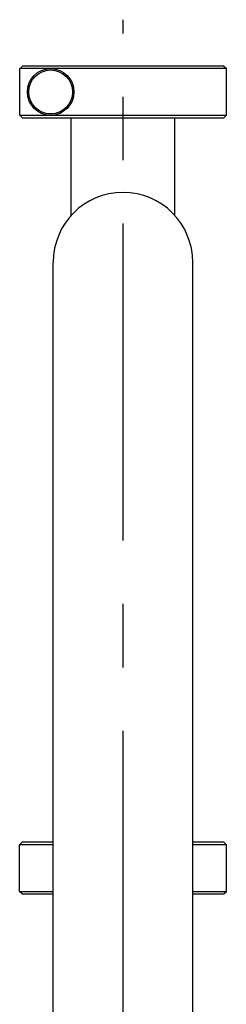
# Model space of a CAD drawing. Extents: x 0 to 594, y 0 to 420.
# Tile 42 of 64: x 468 to 476, y 225 to 264. Entities that reach past the tile are written whole.
import ezdxf

# ---------------------------------------------------------------- set-up
doc = ezdxf.new("R2010")
doc.units = 0
doc.header["$LTSCALE"] = 32.67
doc.linetypes.add('CENTER', pattern=[0.6, 0.375, -0.075, 0.075, -0.075])
doc.layers.get('0').update_dxf_attribs({"linetype": 'CONTINUOUS'})
doc.layers.add('DEFAULT_1', color=7, linetype='CENTER')

msp = doc.modelspace()

# ---------------------------------------------------------------- linework, layer by layer
at = {"color": 7, "linetype": 'CONTINUOUS'}
for p, q in [((467.78445, 259.81009), (467.78445, 261.61009)), ((468.97383, 261.61006), (467.78445, 261.61009)), ((475.68151, 261.71009), (467.88452, 261.71009)), ((475.78164, 261.61006), (468.98944, 261.61006)), ((475.6816, 261.71009), (475.78164, 261.61006)), ((475.78164, 259.81012), (475.78164, 261.61006)), ((467.78445, 259.81009), (468.97383, 259.81012)), ((467.88452, 259.71009), (475.68151, 259.71009)), ((468.98944, 259.81012), (475.78164, 259.81012)), ((469.78164, 255.93869), (469.78164, 259.71009)), ((473.78164, 255.93869), (473.78164, 259.71009)), ((475.6816, 259.71009), (475.78164, 259.81012)), ((469.08164, 165.51009), (469.08164, 254.12424)), ((474.48164, 165.51009), (474.48164, 254.12424)), ((467.88167, 231.71009), (467.78164, 231.61006)), ((467.78164, 229.81012), (467.78164, 231.61006)), ((469.08164, 231.61006), (467.78164, 231.61006)), ((469.08164, 231.71009), (467.88174, 231.71009)), ((475.68153, 231.71009), (474.48164, 231.71009)), ((475.78164, 231.61006), (474.48164, 231.61006)), ((475.6816, 231.71009), (475.78164, 231.61006)), ((475.78164, 229.81012), (475.78164, 231.61006)), ((467.88167, 229.71009), (467.78164, 229.81012)), ((467.78164, 229.81012), (469.08164, 229.81012)), ((467.88174, 229.71009), (469.08164, 229.71009)), ((474.48164, 229.81012), (475.78164, 229.81012)), ((474.48164, 229.71009), (475.68153, 229.71009)), ((475.6816, 229.71009), (475.78164, 229.81012))]:
    msp.add_line(p, q, dxfattribs=at)
for radius in [0.9, 0.85]:
    msp.add_circle((468.98164, 260.71009), radius, dxfattribs=at)
msp.add_arc((471.78164, 254.12969), 2.7, 0, 180, dxfattribs=at)
for points, knots in [([(467.78445, 261.61009), (467.80121, 261.62684), (467.8346, 261.66014), (467.86793, 261.6935), (467.88452, 261.71009)], [0, 0, 0, 0, 0.5024294, 1, 1, 1, 1]), ([(467.88452, 259.71009), (467.86792, 259.72668), (467.8346, 259.76004), (467.80121, 259.79334), (467.78445, 259.81009)], [0, 0, 0, 0, 0.49760162, 1, 1, 1, 1])]:
    msp.add_open_spline(points, degree=3, knots=knots, dxfattribs=at)
at = {"layer": 'DEFAULT_1', "color": 7, "linetype": 'CENTER'}
msp.add_line((471.78164, 125.75898), (471.78164, 263.50283), dxfattribs=at)

doc.saveas('drawing.dxf')
